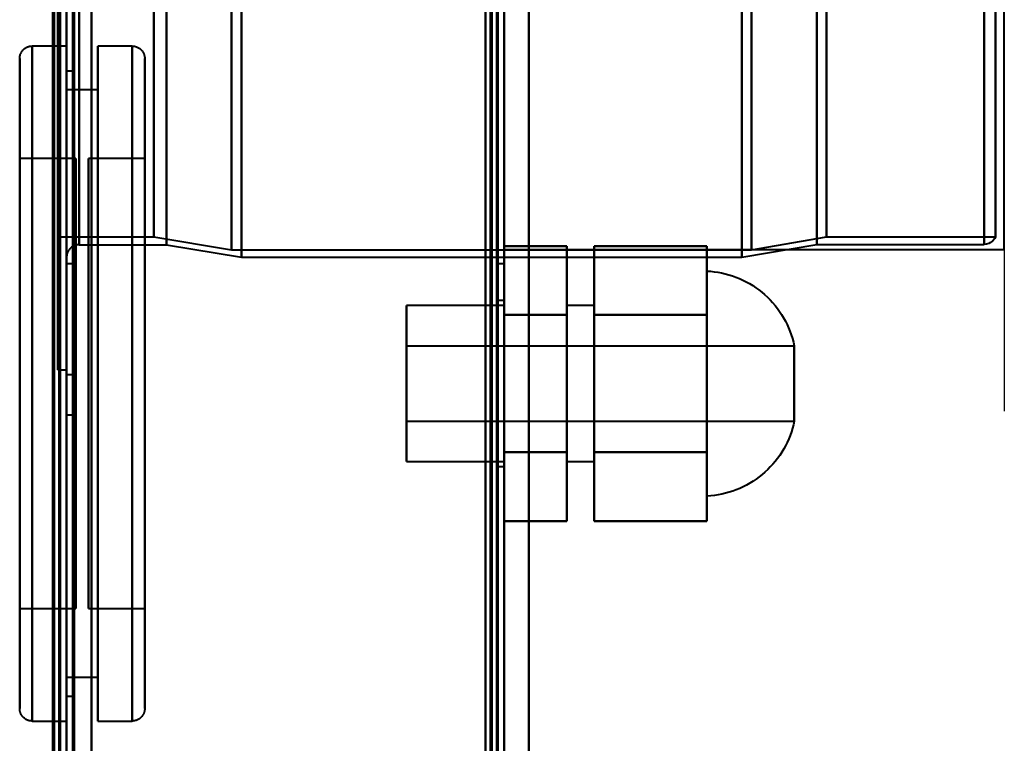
# Model space of a CAD drawing. Header units: millimetres. Extents: x -1352 to 2139, y -120 to 1010.
# Tile 64 of 77: x 494 to 573, y 548 to 606. Entities that reach past the tile are written whole.
import ezdxf

# ---------------------------------------------------------------- set-up
doc = ezdxf.new("R2010")
doc.units = ezdxf.units.MM
doc.layers.add('A-GENM', color=13, linetype='Continuous', lineweight=40)
doc.layers.add('G-IMPT', color=8, linetype='Continuous', lineweight=40)

# ---------------------------------------------------------------- blocks, each defined once
blk = doc.blocks.new('Maintenance r21 - Maintenance r21-751643-Avant')
at = {"layer": 'A-GENM'}
for p, q in [((535, 1.653), (535, 939.653)), ((535, 939.653), (535, 1.653))]:
    blk.add_line(p, q, dxfattribs=at)
blk = doc.blocks.new('NEXA 700 CALQUES_dwg-751640-Avant')
at = {"layer": 'G-IMPT'}
for p, q in [((533.03, 128.972), (533.03, 937.772)), ((497.53, 129.472), (497.53, 902.272)), ((498.03, 902.272), (498.03, 129.472)), ((498.03, 587.372), (498.03, 839.372)), ((499.03, 838.372), (499.03, 588.372)), ((497.33, 588.998), (497.33, 837.746)), ((497.33, 588.998), (497.33, 837.746)), ((533.03, 271.672), (533.03, 745.072)), ((497.33, 713.372), (497.33, 588.998)), ((497.33, 713.372), (497.33, 588.998)), ((497.33, 713.372), (497.33, 578.372)), ((497.33, 578.372), (497.33, 713.372)), ((498.03, 587.372), (498.03, 713.372)), ((498.03, 586.872), (498.03, 713.372)), ((498.03, 713.372), (498.03, 587.372)), ((498.03, 713.372), (498.03, 578.372)), ((498.03, 578.372), (498.03, 713.372)), ((498.03, 713.372), (498.03, 586.872)), ((498.53, 586.872), (498.53, 713.372)), ((498.53, 713.372), (498.53, 586.872)), ((499.03, 588.372), (499.03, 713.372)), ((499.03, 713.372), (499.03, 588.372)), ((505.02, 713.372), (505.02, 588.998)), ((505.02, 588.998), (505.02, 713.372)), ((506.03, 588.372), (506.03, 713.372)), ((506.03, 713.372), (506.03, 588.372)), ((511.228, 713.372), (511.228, 587.964)), ((511.228, 587.964), (511.228, 713.372)), ((512.03, 587.372), (512.03, 713.372)), ((512.03, 713.372), (512.03, 587.372)), ((532.53, 713.372), (532.53, 586.872)), ((532.53, 586.872), (532.53, 713.372)), ((533.03, 586.872), (533.03, 713.372)), ((533.03, 713.372), (533.03, 586.872)), ((552.03, 587.372), (552.03, 713.372)), ((552.03, 713.372), (552.03, 587.372)), ((552.803, 713.372), (552.803, 587.964)), ((552.803, 587.964), (552.803, 713.372)), ((558.03, 588.407), (558.03, 713.372)), ((558.03, 713.372), (558.03, 588.407)), ((558.803, 713.372), (558.803, 588.998)), ((558.803, 588.998), (558.803, 713.372)), ((571.418, 713.372), (571.418, 588.407)), ((571.418, 588.407), (571.418, 713.372)), ((572.33, 713.372), (572.33, 588.998)), ((572.33, 588.998), (572.33, 713.372)), ((498.03, 604.272), (495.28, 604.272)), ((495.28, 604.272), (495.28, 550.272)), ((495.28, 604.272), (495.28, 550.272)), ((495.28, 577.272), (495.28, 604.272)), ((495.28, 577.272), (495.28, 604.272)), ((498.03, 604.272), (498.03, 577.272)), ((498.03, 550.272), (498.03, 604.272)), ((498.03, 550.272), (498.03, 604.272)), ((503.28, 604.272), (500.53, 604.272)), ((500.53, 577.272), (500.53, 604.272)), ((500.53, 604.272), (500.53, 577.272)), ((503.28, 577.272), (503.28, 604.272)), ((503.28, 550.272), (503.28, 604.272)), ((503.28, 604.272), (503.28, 577.272)), ((494.28, 603.272), (494.28, 577.272)), ((494.28, 577.272), (494.28, 603.272)), ((494.28, 551.272), (494.28, 603.272)), ((504.28, 577.272), (504.28, 603.272)), ((504.28, 603.272), (504.28, 577.272)), ((504.28, 603.272), (504.28, 551.272)), ((498.53, 602.272), (498.03, 602.272)), ((498.03, 577.272), (498.03, 602.272)), ((498.03, 602.272), (498.03, 577.272)), ((498.53, 577.272), (498.53, 602.272)), ((498.53, 602.272), (498.53, 577.272)), ((500.53, 600.772), (498.03, 600.772)), ((498.03, 577.272), (498.03, 600.772)), ((498.03, 600.772), (498.03, 577.272)), ((500.53, 577.272), (500.53, 600.772)), ((500.53, 600.772), (500.53, 577.272)), ((498.78, 595.272), (494.28, 595.272)), ((494.28, 595.272), (494.28, 577.272)), ((494.28, 577.272), (494.28, 595.272)), ((498.78, 595.272), (498.78, 577.272)), ((498.78, 577.272), (498.78, 595.272)), ((504.28, 595.272), (499.78, 595.272)), ((499.78, 559.272), (499.78, 595.272)), ((499.78, 559.272), (499.78, 595.272)), ((499.78, 595.272), (499.78, 577.272)), ((504.28, 577.272), (504.28, 595.272)), ((504.28, 595.272), (504.28, 559.272)), ((504.28, 595.272), (504.28, 559.272)), ((497.33, 588.998), (505.02, 588.998)), ((499.03, 588.372), (506.03, 588.372)), ((505.02, 588.998), (511.228, 587.964)), ((506.03, 588.372), (512.03, 587.372)), ((552.03, 587.372), (558.03, 588.407)), ((552.803, 587.964), (558.803, 588.998)), ((558.03, 588.407), (571.418, 588.407)), ((558.803, 588.998), (572.33, 588.998)), ((511.228, 587.964), (552.803, 587.964)), ((498.03, 586.872), (498.53, 586.872)), ((512.03, 587.372), (552.03, 587.372)), ((532.53, 586.872), (533.03, 586.872)), ((549.23, 568.272), (549.23, 586.272)), ((549.23, 577.272), (549.23, 586.272)), ((549.23, 586.272), (549.23, 577.272)), ((533.03, 583.922), (532.53, 583.922)), ((532.53, 583.922), (532.53, 577.272)), ((532.53, 577.272), (532.53, 583.922)), ((533.03, 583.922), (533.03, 577.272)), ((533.03, 577.272), (533.03, 583.922)), ((533.03, 583.522), (525.23, 583.522)), ((525.23, 583.522), (525.23, 571.022)), ((525.23, 583.522), (525.23, 571.022)), ((525.23, 577.272), (525.23, 583.522)), ((533.03, 583.522), (533.03, 577.272)), ((533.03, 571.022), (533.03, 583.522)), ((533.03, 571.022), (533.03, 583.522)), ((540.23, 583.522), (538.03, 583.522)), ((538.03, 577.272), (538.03, 583.522)), ((538.03, 583.522), (538.03, 577.272)), ((540.23, 577.272), (540.23, 583.522)), ((540.23, 583.522), (540.23, 577.272)), ((556.23, 580.272), (525.23, 580.272)), ((525.23, 580.272), (525.23, 577.272)), ((525.23, 577.272), (525.23, 580.272)), ((556.23, 580.272), (556.23, 574.272)), ((556.23, 580.272), (556.23, 577.272)), ((556.23, 577.272), (556.23, 580.272)), ((497.33, 578.372), (498.03, 578.372)), ((494.28, 577.272), (494.28, 559.272)), ((494.28, 577.272), (494.28, 551.272)), ((494.28, 559.272), (494.28, 577.272)), ((494.28, 551.272), (494.28, 577.272)), ((495.28, 550.272), (495.28, 577.272)), ((498.53, 577.972), (498.03, 577.972)), ((498.03, 577.972), (498.03, 576.372)), ((498.03, 576.372), (498.03, 577.972)), ((498.03, 553.772), (498.03, 577.272)), ((498.03, 552.272), (498.03, 577.272)), ((498.03, 577.272), (498.03, 553.772)), ((498.03, 577.272), (498.03, 552.272)), ((498.03, 577.272), (498.03, 550.272)), ((498.03, 577.272), (498.03, 550.272)), ((498.53, 576.372), (498.53, 577.972)), ((498.53, 577.972), (498.53, 576.372)), ((498.53, 552.272), (498.53, 577.272)), ((498.53, 577.272), (498.53, 552.272)), ((498.78, 577.272), (498.78, 559.272)), ((498.78, 559.272), (498.78, 577.272)), ((499.78, 577.272), (499.78, 559.272)), ((499.78, 577.272), (499.78, 559.272)), ((500.53, 550.272), (500.53, 577.272)), ((500.53, 577.272), (500.53, 550.272)), ((500.53, 553.772), (500.53, 577.272)), ((500.53, 577.272), (500.53, 553.772)), ((503.28, 550.272), (503.28, 577.272)), ((503.28, 577.272), (503.28, 550.272)), ((504.28, 559.272), (504.28, 577.272)), ((504.28, 559.272), (504.28, 577.272)), ((504.28, 551.272), (504.28, 577.272)), ((504.28, 577.272), (504.28, 551.272)), ((525.23, 577.272), (525.23, 574.272)), ((525.23, 574.272), (525.23, 577.272)), ((525.23, 571.022), (525.23, 577.272)), ((525.23, 571.022), (525.23, 577.272)), ((532.53, 577.272), (532.53, 570.622)), ((532.53, 570.622), (532.53, 577.272)), ((533.03, 577.272), (533.03, 571.022)), ((533.03, 577.272), (533.03, 571.022)), ((533.03, 577.272), (533.03, 570.622)), ((533.03, 570.622), (533.03, 577.272)), ((538.03, 571.022), (538.03, 577.272)), ((538.03, 577.272), (538.03, 571.022)), ((540.23, 571.022), (540.23, 577.272)), ((540.23, 577.272), (540.23, 571.022)), ((549.23, 568.272), (549.23, 577.272)), ((549.23, 577.272), (549.23, 568.272)), ((556.23, 577.272), (556.23, 574.272)), ((556.23, 574.272), (556.23, 577.272)), ((498.03, 576.372), (498.03, 574.772)), ((498.03, 574.772), (498.03, 576.372)), ((498.53, 574.772), (498.53, 576.372)), ((498.53, 576.372), (498.53, 574.772)), ((498.03, 574.772), (498.53, 574.772)), ((525.23, 574.272), (556.23, 574.272)), ((525.23, 571.022), (533.03, 571.022)), ((538.03, 571.022), (540.23, 571.022)), ((532.53, 570.622), (533.03, 570.622)), ((494.28, 559.272), (498.78, 559.272)), ((499.78, 559.272), (504.28, 559.272)), ((498.03, 553.772), (500.53, 553.772)), ((498.03, 552.272), (498.53, 552.272)), ((495.28, 550.272), (498.03, 550.272)), ((500.53, 550.272), (503.28, 550.272))]:
    blk.add_line(p, q, dxfattribs=at)
at = {"layer": 'G-IMPT', "flags": 128}
for points in [[(531.93, 129.472), (531.93, 331.422), (531.93, 533.372), (531.93, 735.322), (531.93, 937.272)], [(531.93, 937.272), (531.93, 735.322), (531.93, 533.372), (531.93, 331.422), (531.93, 129.472)], [(531.93, 129.472), (531.93, 331.422), (531.93, 533.372), (531.93, 735.322), (531.93, 937.272)], [(532.03, 937.272), (532.03, 735.322), (532.03, 533.372), (532.03, 331.422), (532.03, 129.472)], [(532.03, 129.472), (532.03, 331.422), (532.03, 533.372), (532.03, 735.322), (532.03, 937.272)], [(532.03, 937.272), (532.03, 735.322), (532.03, 533.372), (532.03, 331.422), (532.03, 129.472)], [(532.43, 937.772), (532.43, 735.572), (532.43, 533.372), (532.43, 331.172), (532.43, 128.972)], [(532.43, 128.972), (532.43, 331.172), (532.43, 533.372), (532.43, 735.572), (532.43, 937.772)], [(532.43, 937.772), (532.43, 735.572), (532.43, 533.372), (532.43, 331.172), (532.43, 128.972)], [(532.53, 128.972), (532.53, 331.172), (532.53, 533.372), (532.53, 735.572), (532.53, 937.772)], [(532.53, 937.272), (532.53, 735.322), (532.53, 533.372), (532.53, 331.422), (532.53, 129.472)], [(532.53, 129.472), (532.53, 331.422), (532.53, 533.372), (532.53, 735.322), (532.53, 937.272)], [(532.53, 937.272), (532.53, 735.322), (532.53, 533.372), (532.53, 331.422), (532.53, 129.472)], [(532.53, 129.472), (532.53, 331.422), (532.53, 533.372), (532.53, 735.322), (532.53, 937.272)], [(532.53, 937.272), (532.53, 735.322), (532.53, 533.372), (532.53, 331.422), (532.53, 129.472)], [(532.53, 129.472), (532.53, 331.422), (532.53, 533.372), (532.53, 735.322), (532.53, 937.272)], [(533.03, 128.972), (533.03, 331.172), (533.03, 533.372), (533.03, 735.572), (533.03, 937.772)], [(533.03, 937.772), (533.03, 735.572), (533.03, 533.372), (533.03, 331.172), (533.03, 128.972)], [(497.43, 902.772), (497.43, 709.322), (497.43, 515.872), (497.43, 322.422), (497.43, 128.972)], [(497.43, 128.972), (497.43, 322.422), (497.43, 515.872), (497.43, 709.322), (497.43, 902.772)], [(497.43, 128.972), (497.43, 322.422), (497.43, 515.872), (497.43, 709.322), (497.43, 902.772)], [(497.53, 902.772), (497.53, 709.322), (497.53, 515.872), (497.53, 322.422), (497.53, 128.972)], [(498.03, 902.772), (498.03, 709.322), (498.03, 515.872), (498.03, 322.422), (498.03, 128.972)], [(498.03, 128.972), (498.03, 322.422), (498.03, 515.872), (498.03, 709.322), (498.03, 902.772)], [(500.03, 128.972), (500.03, 322.422), (500.03, 515.872), (500.03, 709.322), (500.03, 902.772)], [(500.03, 902.772), (500.03, 709.322), (500.03, 515.872), (500.03, 322.422), (500.03, 128.972)], [(500.03, 128.972), (500.03, 322.422), (500.03, 515.872), (500.03, 709.322), (500.03, 902.772)], [(500.03, 902.772), (500.03, 709.322), (500.03, 515.872), (500.03, 322.422), (500.03, 128.972)], [(532.43, 128.972), (532.43, 322.422), (532.43, 515.872), (532.43, 709.322), (532.43, 902.772)], [(532.43, 902.772), (532.43, 709.322), (532.43, 515.872), (532.43, 322.422), (532.43, 128.972)], [(532.43, 128.972), (532.43, 322.422), (532.43, 515.872), (532.43, 709.322), (532.43, 902.772)], [(532.53, 902.772), (532.53, 709.322), (532.53, 515.872), (532.53, 322.422), (532.53, 128.972)], [(533.03, 902.772), (533.03, 709.322), (533.03, 515.872), (533.03, 322.422), (533.03, 128.972)], [(533.03, 128.972), (533.03, 322.422), (533.03, 515.872), (533.03, 709.322), (533.03, 902.772)], [(496.93, 161.372), (496.93, 346.597), (496.93, 531.822), (496.93, 717.047), (496.93, 902.272)], [(496.93, 902.272), (496.93, 717.047), (496.93, 531.822), (496.93, 346.597), (496.93, 161.372)], [(497.03, 129.372), (497.03, 322.622), (497.03, 515.872), (497.03, 709.122), (497.03, 902.372)], [(497.03, 902.372), (497.03, 709.122), (497.03, 515.872), (497.03, 322.622), (497.03, 129.372)], [(497.03, 902.272), (497.03, 709.072), (497.03, 515.872), (497.03, 322.672), (497.03, 129.472)], [(497.03, 129.472), (497.03, 322.672), (497.03, 515.872), (497.03, 709.072), (497.03, 902.272)], [(497.53, 129.472), (497.53, 322.672), (497.53, 515.872), (497.53, 709.072), (497.53, 902.272)], [(497.53, 902.272), (497.53, 709.072), (497.53, 515.872), (497.53, 322.672), (497.53, 129.472)], [(497.53, 129.472), (497.53, 322.672), (497.53, 515.872), (497.53, 709.072), (497.53, 902.272)], [(497.53, 902.272), (497.53, 709.072), (497.53, 515.872), (497.53, 322.672), (497.53, 129.472)], [(497.53, 129.472), (497.53, 322.672), (497.53, 515.872), (497.53, 709.072), (497.53, 902.272)], [(497.53, 902.272), (497.53, 709.072), (497.53, 515.872), (497.53, 322.672), (497.53, 129.472)], [(498.03, 902.272), (498.03, 717.047), (498.03, 531.822), (498.03, 346.597), (498.03, 161.372)], [(498.03, 902.272), (498.03, 709.072), (498.03, 515.872), (498.03, 322.672), (498.03, 129.472)], [(498.03, 161.372), (498.03, 346.597), (498.03, 531.822), (498.03, 717.047), (498.03, 902.272)], [(498.03, 129.472), (498.03, 322.672), (498.03, 515.872), (498.03, 709.072), (498.03, 902.272)], [(498.03, 902.272), (498.03, 709.072), (498.03, 515.872), (498.03, 322.672), (498.03, 129.472)], [(498.03, 129.472), (498.03, 322.672), (498.03, 515.872), (498.03, 709.072), (498.03, 902.272)], [(498.53, 129.472), (498.53, 322.672), (498.53, 515.872), (498.53, 709.072), (498.53, 902.272)], [(498.53, 902.272), (498.53, 709.072), (498.53, 515.872), (498.53, 322.672), (498.53, 129.472)], [(498.63, 129.472), (498.63, 322.672), (498.63, 515.872), (498.63, 709.072), (498.63, 902.272)], [(498.63, 902.272), (498.63, 709.072), (498.63, 515.872), (498.63, 322.672), (498.63, 129.472)], [(498.63, 902.272), (498.63, 709.072), (498.63, 515.872), (498.63, 322.672), (498.63, 129.472)], [(498.63, 129.472), (498.63, 322.672), (498.63, 515.872), (498.63, 709.072), (498.63, 902.272)], [(498.63, 129.472), (498.63, 322.672), (498.63, 515.872), (498.63, 709.072), (498.63, 902.272)], [(498.63, 902.272), (498.63, 709.072), (498.63, 515.872), (498.63, 322.672), (498.63, 129.472)], [(500.03, 902.272), (500.03, 709.072), (500.03, 515.872), (500.03, 322.672), (500.03, 129.472)], [(500.03, 129.472), (500.03, 322.672), (500.03, 515.872), (500.03, 709.072), (500.03, 902.272)], [(500.03, 129.472), (500.03, 322.672), (500.03, 515.872), (500.03, 709.072), (500.03, 902.272)], [(500.03, 902.272), (500.03, 709.072), (500.03, 515.872), (500.03, 322.672), (500.03, 129.472)], [(531.53, 129.472), (531.53, 322.672), (531.53, 515.872), (531.53, 709.072), (531.53, 902.272)], [(531.53, 902.272), (531.53, 709.072), (531.53, 515.872), (531.53, 322.672), (531.53, 129.472)], [(531.53, 129.472), (531.53, 322.672), (531.53, 515.872), (531.53, 709.072), (531.53, 902.272)], [(531.53, 902.272), (531.53, 709.072), (531.53, 515.872), (531.53, 322.672), (531.53, 129.472)], [(531.53, 271.672), (531.53, 390.022), (531.53, 508.372), (531.53, 626.722), (531.53, 745.072)], [(531.53, 745.072), (531.53, 626.722), (531.53, 508.372), (531.53, 390.022), (531.53, 271.672)], [(531.53, 271.672), (531.53, 390.022), (531.53, 508.372), (531.53, 626.722), (531.53, 745.072)], [(531.53, 745.072), (531.53, 626.722), (531.53, 508.372), (531.53, 390.022), (531.53, 271.672)], [(532.43, 745.072), (532.43, 626.722), (532.43, 508.372), (532.43, 390.022), (532.43, 271.672)], [(532.43, 745.072), (532.43, 626.722), (532.43, 508.372), (532.43, 390.022), (532.43, 271.672)], [(532.43, 271.672), (532.43, 390.022), (532.43, 508.372), (532.43, 626.722), (532.43, 745.072)], [(532.53, 271.672), (532.53, 390.022), (532.53, 508.372), (532.53, 626.722), (532.53, 745.072)], [(533.03, 745.072), (533.03, 626.722), (533.03, 508.372), (533.03, 390.022), (533.03, 271.672)], [(533.03, 271.672), (533.03, 390.022), (533.03, 508.372), (533.03, 626.722), (533.03, 745.072)], [(533.03, 271.672), (533.03, 390.022), (533.03, 508.372), (533.03, 626.722), (533.03, 745.072)], [(533.03, 745.072), (533.03, 626.722), (533.03, 508.372), (533.03, 390.022), (533.03, 271.672)], [(494.28, 603.272), (494.281, 603.312), (494.284, 603.352), (494.288, 603.392), (494.293, 603.432), (494.3, 603.471), (494.309, 603.51), (494.319, 603.549), (494.331, 603.587), (494.344, 603.625), (494.359, 603.662), (494.376, 603.698), (494.393, 603.734), (494.413, 603.769), (494.433, 603.803), (494.455, 603.837), (494.478, 603.869), (494.503, 603.901), (494.529, 603.932), (494.556, 603.961), (494.584, 603.99), (494.613, 604.017), (494.643, 604.043), (494.675, 604.068), (494.707, 604.091), (494.74, 604.114), (494.774, 604.135), (494.809, 604.154), (494.845, 604.172), (494.881, 604.189), (494.918, 604.204), (494.956, 604.218), (494.994, 604.23), (495.032, 604.241), (495.071, 604.25), (495.11, 604.258), (495.15, 604.264), (495.19, 604.268), (495.23, 604.271), (495.27, 604.272), (495.28, 604.272)], [(503.28, 604.272), (503.32, 604.272), (503.36, 604.269), (503.4, 604.265), (503.44, 604.26), (503.479, 604.252), (503.518, 604.244), (503.557, 604.233), (503.595, 604.222), (503.633, 604.208), (503.67, 604.193), (503.706, 604.177), (503.742, 604.159), (503.777, 604.14), (503.812, 604.12), (503.845, 604.098), (503.878, 604.074), (503.909, 604.05), (503.94, 604.024), (503.969, 603.997), (503.998, 603.969), (504.025, 603.94), (504.051, 603.909), (504.076, 603.878), (504.1, 603.846), (504.122, 603.813), (504.143, 603.779), (504.162, 603.744), (504.18, 603.708), (504.197, 603.672), (504.212, 603.635), (504.226, 603.597), (504.238, 603.559), (504.249, 603.52), (504.258, 603.482), (504.266, 603.442), (504.272, 603.403), (504.276, 603.363), (504.279, 603.323), (504.28, 603.283), (504.28, 603.272)], [(494.28, 603.272), (494.28, 603.252), (494.28, 603.189), (494.28, 603.085), (494.28, 602.94), (494.28, 602.754), (494.28, 602.527), (494.28, 602.26), (494.28, 601.952), (494.28, 601.606), (494.28, 601.22), (494.28, 600.796), (494.28, 600.334), (494.28, 599.836), (494.28, 599.301), (494.28, 598.731), (494.28, 598.127), (494.28, 597.489), (494.28, 596.819), (494.28, 596.118), (494.28, 595.387), (494.28, 594.626), (494.28, 593.838), (494.28, 593.024), (494.28, 592.184), (494.28, 591.32), (494.28, 590.434), (494.28, 589.527), (494.28, 588.6), (494.28, 587.655), (494.28, 586.694), (494.28, 585.717), (494.28, 584.727), (494.28, 583.725), (494.28, 582.713), (494.28, 581.691), (494.28, 580.663), (494.28, 579.63), (494.28, 578.592), (494.28, 577.553), (494.28, 576.513), (494.28, 575.474), (494.28, 574.439), (494.28, 573.407), (494.28, 572.382), (494.28, 571.365), (494.28, 570.357), (494.28, 569.36), (494.28, 568.376), (494.28, 567.407), (494.28, 566.452), (494.28, 565.516), (494.28, 564.598), (494.28, 563.7), (494.28, 562.824), (494.28, 561.971), (494.28, 561.143), (494.28, 560.34), (494.28, 559.565), (494.28, 558.818), (494.28, 558.1), (494.28, 557.413), (494.28, 556.758), (494.28, 556.136), (494.28, 555.547), (494.28, 554.993), (494.28, 554.475), (494.28, 553.993), (494.28, 553.549), (494.28, 553.142), (494.28, 552.775), (494.28, 552.446), (494.28, 552.157), (494.28, 551.908), (494.28, 551.7), (494.28, 551.532), (494.28, 551.406), (494.28, 551.322), (494.28, 551.278), (494.28, 551.272)], [(494.28, 551.272), (494.28, 551.293), (494.28, 551.355), (494.28, 551.459), (494.28, 551.604), (494.28, 551.791), (494.28, 552.018), (494.28, 552.285), (494.28, 552.592), (494.28, 552.939), (494.28, 553.325), (494.28, 553.749), (494.28, 554.21), (494.28, 554.709), (494.28, 555.244), (494.28, 555.814), (494.28, 556.418), (494.28, 557.055), (494.28, 557.725), (494.28, 558.427), (494.28, 559.158), (494.28, 559.918), (494.28, 560.706), (494.28, 561.521), (494.28, 562.361), (494.28, 563.224), (494.28, 564.111), (494.28, 565.018), (494.28, 565.945), (494.28, 566.889), (494.28, 567.851), (494.28, 568.828), (494.28, 569.818), (494.28, 570.82), (494.28, 571.832), (494.28, 572.853), (494.28, 573.881), (494.28, 574.915), (494.28, 575.952), (494.28, 576.992), (494.28, 578.031), (494.28, 579.07), (494.28, 580.106), (494.28, 581.137), (494.28, 582.162), (494.28, 583.18), (494.28, 584.187), (494.28, 585.184), (494.28, 586.168), (494.28, 587.138), (494.28, 588.092), (494.28, 589.029), (494.28, 589.947), (494.28, 590.845), (494.28, 591.72), (494.28, 592.573), (494.28, 593.402), (494.28, 594.204), (494.28, 594.98), (494.28, 595.727), (494.28, 596.445), (494.28, 597.131), (494.28, 597.787), (494.28, 598.409), (494.28, 598.998), (494.28, 599.551), (494.28, 600.07), (494.28, 600.551), (494.28, 600.996), (494.28, 601.402), (494.28, 601.77), (494.28, 602.099), (494.28, 602.388), (494.28, 602.637), (494.28, 602.845), (494.28, 603.012), (494.28, 603.138), (494.28, 603.223), (494.28, 603.266), (494.28, 603.272)], [(504.28, 551.272), (504.28, 551.293), (504.28, 551.355), (504.28, 551.459), (504.28, 551.604), (504.28, 551.791), (504.28, 552.018), (504.28, 552.285), (504.28, 552.592), (504.28, 552.939), (504.28, 553.325), (504.28, 553.749), (504.28, 554.21), (504.28, 554.709), (504.28, 555.244), (504.28, 555.814), (504.28, 556.418), (504.28, 557.055), (504.28, 557.725), (504.28, 558.427), (504.28, 559.158), (504.28, 559.918), (504.28, 560.706), (504.28, 561.521), (504.28, 562.361), (504.28, 563.224), (504.28, 564.111), (504.28, 565.018), (504.28, 565.945), (504.28, 566.889), (504.28, 567.851), (504.28, 568.828), (504.28, 569.818), (504.28, 570.82), (504.28, 571.832), (504.28, 572.853), (504.28, 573.881), (504.28, 574.915), (504.28, 575.952), (504.28, 576.992), (504.28, 578.031), (504.28, 579.07), (504.28, 580.106), (504.28, 581.137), (504.28, 582.162), (504.28, 583.18), (504.28, 584.187), (504.28, 585.184), (504.28, 586.168), (504.28, 587.138), (504.28, 588.092), (504.28, 589.029), (504.28, 589.947), (504.28, 590.845), (504.28, 591.72), (504.28, 592.573), (504.28, 593.402), (504.28, 594.204), (504.28, 594.98), (504.28, 595.727), (504.28, 596.445), (504.28, 597.131), (504.28, 597.787), (504.28, 598.409), (504.28, 598.998), (504.28, 599.551), (504.28, 600.07), (504.28, 600.551), (504.28, 600.996), (504.28, 601.402), (504.28, 601.77), (504.28, 602.099), (504.28, 602.388), (504.28, 602.637), (504.28, 602.845), (504.28, 603.012), (504.28, 603.138), (504.28, 603.223), (504.28, 603.266), (504.28, 603.272)], [(504.28, 603.272), (504.28, 603.252), (504.28, 603.189), (504.28, 603.085), (504.28, 602.94), (504.28, 602.754), (504.28, 602.527), (504.28, 602.26), (504.28, 601.952), (504.28, 601.606), (504.28, 601.22), (504.28, 600.796), (504.28, 600.334), (504.28, 599.836), (504.28, 599.301), (504.28, 598.731), (504.28, 598.127), (504.28, 597.489), (504.28, 596.819), (504.28, 596.118), (504.28, 595.387), (504.28, 594.626), (504.28, 593.838), (504.28, 593.024), (504.28, 592.184), (504.28, 591.32), (504.28, 590.434), (504.28, 589.527), (504.28, 588.6), (504.28, 587.655), (504.28, 586.694), (504.28, 585.717), (504.28, 584.727), (504.28, 583.725), (504.28, 582.713), (504.28, 581.691), (504.28, 580.663), (504.28, 579.63), (504.28, 578.592), (504.28, 577.553), (504.28, 576.513), (504.28, 575.474), (504.28, 574.439), (504.28, 573.407), (504.28, 572.382), (504.28, 571.365), (504.28, 570.357), (504.28, 569.36), (504.28, 568.376), (504.28, 567.407), (504.28, 566.452), (504.28, 565.516), (504.28, 564.598), (504.28, 563.7), (504.28, 562.824), (504.28, 561.971), (504.28, 561.143), (504.28, 560.34), (504.28, 559.565), (504.28, 558.818), (504.28, 558.1), (504.28, 557.413), (504.28, 556.758), (504.28, 556.136), (504.28, 555.547), (504.28, 554.993), (504.28, 554.475), (504.28, 553.993), (504.28, 553.549), (504.28, 553.142), (504.28, 552.775), (504.28, 552.446), (504.28, 552.157), (504.28, 551.908), (504.28, 551.7), (504.28, 551.532), (504.28, 551.406), (504.28, 551.322), (504.28, 551.278), (504.28, 551.272)], [(499.03, 588.372), (498.99, 588.372), (498.95, 588.369), (498.911, 588.365), (498.871, 588.36), (498.832, 588.352), (498.793, 588.344), (498.754, 588.333), (498.716, 588.322), (498.678, 588.308), (498.641, 588.293), (498.604, 588.277), (498.569, 588.259), (498.533, 588.24), (498.499, 588.22), (498.466, 588.198), (498.433, 588.174), (498.402, 588.15), (498.371, 588.124), (498.341, 588.097), (498.313, 588.069), (498.286, 588.04), (498.26, 588.009), (498.235, 587.978), (498.211, 587.946), (498.189, 587.913), (498.168, 587.879), (498.148, 587.844), (498.13, 587.808), (498.114, 587.772), (498.098, 587.735), (498.085, 587.697), (498.072, 587.659), (498.062, 587.62), (498.053, 587.582), (498.045, 587.542), (498.039, 587.503), (498.034, 587.463), (498.032, 587.423), (498.03, 587.383), (498.03, 587.372)], [(533.03, 582.772), (533.03, 584.147), (533.03, 585.522), (533.03, 586.897), (533.03, 588.272)], [(533.03, 588.272), (534.28, 588.272), (535.53, 588.272), (536.78, 588.272), (538.03, 588.272)], [(538.03, 588.272), (536.78, 588.272), (535.53, 588.272), (534.28, 588.272), (533.03, 588.272)], [(533.03, 588.272), (533.03, 586.897), (533.03, 585.522), (533.03, 584.147), (533.03, 582.772)], [(533.03, 582.772), (533.03, 584.147), (533.03, 585.522), (533.03, 586.897), (533.03, 588.272)], [(533.03, 588.272), (533.03, 586.897), (533.03, 585.522), (533.03, 584.147), (533.03, 582.772)], [(538.03, 582.772), (538.03, 584.147), (538.03, 585.522), (538.03, 586.897), (538.03, 588.272)], [(538.03, 588.272), (538.03, 586.897), (538.03, 585.522), (538.03, 584.147), (538.03, 582.772)], [(538.03, 588.272), (538.03, 586.897), (538.03, 585.522), (538.03, 584.147), (538.03, 582.772)], [(538.03, 582.772), (538.03, 584.147), (538.03, 585.522), (538.03, 586.897), (538.03, 588.272)], [(540.23, 582.772), (540.23, 584.147), (540.23, 585.522), (540.23, 586.897), (540.23, 588.272)], [(540.23, 588.272), (542.48, 588.272), (544.73, 588.272), (546.98, 588.272), (549.23, 588.272)], [(540.23, 588.272), (540.23, 586.897), (540.23, 585.522), (540.23, 584.147), (540.23, 582.772)], [(549.23, 588.272), (546.98, 588.272), (544.73, 588.272), (542.48, 588.272), (540.23, 588.272)], [(540.23, 582.772), (540.23, 584.147), (540.23, 585.522), (540.23, 586.897), (540.23, 588.272)], [(540.23, 588.272), (540.23, 586.897), (540.23, 585.522), (540.23, 584.147), (540.23, 582.772)], [(549.23, 582.772), (549.23, 584.147), (549.23, 585.522), (549.23, 586.897), (549.23, 588.272)], [(549.23, 588.272), (549.23, 586.897), (549.23, 585.522), (549.23, 584.147), (549.23, 582.772)], [(549.23, 588.272), (549.23, 586.897), (549.23, 585.522), (549.23, 584.147), (549.23, 582.772)], [(549.23, 582.772), (549.23, 584.147), (549.23, 585.522), (549.23, 586.897), (549.23, 588.272)], [(572.33, 588.998), (572.261, 588.87), (572.092, 588.669), (571.934, 588.55), (571.804, 588.485), (571.6, 588.424), (571.418, 588.407)], [(549.23, 586.272), (549.53, 586.252), (549.828, 586.22), (550.125, 586.177), (550.419, 586.121), (550.712, 586.053), (551.001, 585.974), (551.287, 585.884), (551.569, 585.782), (551.847, 585.669), (552.12, 585.545), (552.388, 585.41), (552.65, 585.264), (552.907, 585.108), (553.156, 584.942), (553.399, 584.766), (553.635, 584.581), (553.863, 584.386), (554.083, 584.182), (554.295, 583.97), (554.498, 583.749), (554.693, 583.52), (554.878, 583.284), (555.053, 583.041), (555.218, 582.79), (555.374, 582.534), (555.518, 582.271), (555.653, 582.003), (555.776, 581.729), (555.889, 581.451), (555.99, 581.169), (556.08, 580.883), (556.158, 580.593), (556.225, 580.301), (556.23, 580.272)], [(533.03, 571.772), (533.03, 574.522), (533.03, 577.272), (533.03, 580.022), (533.03, 582.772)], [(533.03, 582.772), (534.28, 582.772), (535.53, 582.772), (536.78, 582.772), (538.03, 582.772)], [(538.03, 582.772), (536.78, 582.772), (535.53, 582.772), (534.28, 582.772), (533.03, 582.772)], [(533.03, 582.772), (534.28, 582.772), (535.53, 582.772), (536.78, 582.772), (538.03, 582.772)], [(538.03, 582.772), (536.78, 582.772), (535.53, 582.772), (534.28, 582.772), (533.03, 582.772)], [(533.03, 582.772), (533.03, 580.022), (533.03, 577.272), (533.03, 574.522), (533.03, 571.772)], [(533.03, 571.772), (533.03, 574.522), (533.03, 577.272), (533.03, 580.022), (533.03, 582.772)], [(533.03, 582.772), (533.03, 580.022), (533.03, 577.272), (533.03, 574.522), (533.03, 571.772)], [(538.03, 571.772), (538.03, 574.522), (538.03, 577.272), (538.03, 580.022), (538.03, 582.772)], [(538.03, 582.772), (538.03, 580.022), (538.03, 577.272), (538.03, 574.522), (538.03, 571.772)], [(538.03, 582.772), (538.03, 580.022), (538.03, 577.272), (538.03, 574.522), (538.03, 571.772)], [(538.03, 571.772), (538.03, 574.522), (538.03, 577.272), (538.03, 580.022), (538.03, 582.772)], [(540.23, 571.772), (540.23, 574.522), (540.23, 577.272), (540.23, 580.022), (540.23, 582.772)], [(540.23, 582.772), (542.48, 582.772), (544.73, 582.772), (546.98, 582.772), (549.23, 582.772)], [(549.23, 582.772), (546.98, 582.772), (544.73, 582.772), (542.48, 582.772), (540.23, 582.772)], [(540.23, 582.772), (542.48, 582.772), (544.73, 582.772), (546.98, 582.772), (549.23, 582.772)], [(549.23, 582.772), (546.98, 582.772), (544.73, 582.772), (542.48, 582.772), (540.23, 582.772)], [(540.23, 582.772), (540.23, 580.022), (540.23, 577.272), (540.23, 574.522), (540.23, 571.772)], [(540.23, 571.772), (540.23, 574.522), (540.23, 577.272), (540.23, 580.022), (540.23, 582.772)], [(540.23, 582.772), (540.23, 580.022), (540.23, 577.272), (540.23, 574.522), (540.23, 571.772)], [(549.23, 571.772), (549.23, 574.522), (549.23, 577.272), (549.23, 580.022), (549.23, 582.772)], [(549.23, 582.772), (549.23, 580.022), (549.23, 577.272), (549.23, 574.522), (549.23, 571.772)], [(549.23, 582.772), (549.23, 580.022), (549.23, 577.272), (549.23, 574.522), (549.23, 571.772)], [(549.23, 571.772), (549.23, 574.522), (549.23, 577.272), (549.23, 580.022), (549.23, 582.772)], [(556.23, 574.272), (556.165, 573.98), (556.088, 573.69), (555.999, 573.403), (555.899, 573.12), (555.787, 572.842), (555.665, 572.568), (555.532, 572.299), (555.388, 572.036), (555.234, 571.779), (555.069, 571.528), (554.895, 571.284), (554.711, 571.047), (554.518, 570.817), (554.315, 570.596), (554.104, 570.383), (553.885, 570.178), (553.657, 569.982), (553.422, 569.796), (553.18, 569.619), (552.931, 569.452), (552.675, 569.295), (552.414, 569.149), (552.146, 569.013), (551.874, 568.887), (551.596, 568.773), (551.314, 568.67), (551.029, 568.578), (550.74, 568.498), (550.448, 568.43), (550.153, 568.373), (549.857, 568.328), (549.558, 568.295), (549.259, 568.274), (549.23, 568.272)], [(533.03, 566.272), (533.03, 567.647), (533.03, 569.022), (533.03, 570.397), (533.03, 571.772)], [(533.03, 571.772), (534.28, 571.772), (535.53, 571.772), (536.78, 571.772), (538.03, 571.772)], [(538.03, 571.772), (536.78, 571.772), (535.53, 571.772), (534.28, 571.772), (533.03, 571.772)], [(533.03, 571.772), (534.28, 571.772), (535.53, 571.772), (536.78, 571.772), (538.03, 571.772)], [(538.03, 571.772), (536.78, 571.772), (535.53, 571.772), (534.28, 571.772), (533.03, 571.772)], [(533.03, 571.772), (533.03, 570.397), (533.03, 569.022), (533.03, 567.647), (533.03, 566.272)], [(533.03, 566.272), (533.03, 567.647), (533.03, 569.022), (533.03, 570.397), (533.03, 571.772)], [(533.03, 571.772), (533.03, 570.397), (533.03, 569.022), (533.03, 567.647), (533.03, 566.272)], [(538.03, 571.772), (538.03, 570.397), (538.03, 569.022), (538.03, 567.647), (538.03, 566.272)], [(538.03, 566.272), (538.03, 567.647), (538.03, 569.022), (538.03, 570.397), (538.03, 571.772)], [(538.03, 571.772), (538.03, 570.397), (538.03, 569.022), (538.03, 567.647), (538.03, 566.272)], [(538.03, 566.272), (538.03, 567.647), (538.03, 569.022), (538.03, 570.397), (538.03, 571.772)], [(540.23, 571.772), (540.23, 570.397), (540.23, 569.022), (540.23, 567.647), (540.23, 566.272)], [(549.23, 571.772), (546.98, 571.772), (544.73, 571.772), (542.48, 571.772), (540.23, 571.772)], [(540.23, 566.272), (540.23, 567.647), (540.23, 569.022), (540.23, 570.397), (540.23, 571.772)], [(540.23, 571.772), (542.48, 571.772), (544.73, 571.772), (546.98, 571.772), (549.23, 571.772)], [(549.23, 571.772), (546.98, 571.772), (544.73, 571.772), (542.48, 571.772), (540.23, 571.772)], [(540.23, 571.772), (542.48, 571.772), (544.73, 571.772), (546.98, 571.772), (549.23, 571.772)], [(540.23, 571.772), (540.23, 570.397), (540.23, 569.022), (540.23, 567.647), (540.23, 566.272)], [(540.23, 566.272), (540.23, 567.647), (540.23, 569.022), (540.23, 570.397), (540.23, 571.772)], [(549.23, 571.772), (549.23, 570.397), (549.23, 569.022), (549.23, 567.647), (549.23, 566.272)], [(549.23, 566.272), (549.23, 567.647), (549.23, 569.022), (549.23, 570.397), (549.23, 571.772)], [(549.23, 566.272), (549.23, 567.647), (549.23, 569.022), (549.23, 570.397), (549.23, 571.772)], [(549.23, 571.772), (549.23, 570.397), (549.23, 569.022), (549.23, 567.647), (549.23, 566.272)], [(538.03, 566.272), (536.78, 566.272), (535.53, 566.272), (534.28, 566.272), (533.03, 566.272)], [(533.03, 566.272), (534.28, 566.272), (535.53, 566.272), (536.78, 566.272), (538.03, 566.272)], [(540.23, 566.272), (542.48, 566.272), (544.73, 566.272), (546.98, 566.272), (549.23, 566.272)], [(549.23, 566.272), (546.98, 566.272), (544.73, 566.272), (542.48, 566.272), (540.23, 566.272)], [(495.28, 550.272), (495.24, 550.273), (495.2, 550.276), (495.161, 550.279), (495.121, 550.285), (495.082, 550.292), (495.043, 550.301), (495.004, 550.311), (494.966, 550.323), (494.928, 550.336), (494.891, 550.351), (494.854, 550.368), (494.819, 550.385), (494.783, 550.404), (494.749, 550.425), (494.716, 550.447), (494.683, 550.47), (494.652, 550.495), (494.621, 550.52), (494.591, 550.547), (494.563, 550.576), (494.536, 550.605), (494.51, 550.635), (494.485, 550.666), (494.461, 550.699), (494.439, 550.732), (494.418, 550.766), (494.398, 550.801), (494.38, 550.837), (494.364, 550.873), (494.348, 550.91), (494.335, 550.948), (494.322, 550.986), (494.312, 551.024), (494.303, 551.063), (494.295, 551.102), (494.289, 551.142), (494.284, 551.182), (494.282, 551.222), (494.28, 551.262), (494.28, 551.272)], [(504.28, 551.272), (504.28, 551.232), (504.277, 551.192), (504.273, 551.153), (504.268, 551.113), (504.26, 551.074), (504.252, 551.035), (504.241, 550.996), (504.23, 550.958), (504.216, 550.92), (504.201, 550.883), (504.185, 550.846), (504.167, 550.811), (504.148, 550.775), (504.128, 550.741), (504.106, 550.708), (504.082, 550.675), (504.058, 550.644), (504.032, 550.613), (504.005, 550.583), (503.977, 550.555), (503.948, 550.528), (503.918, 550.502), (503.886, 550.477), (503.854, 550.453), (503.821, 550.431), (503.787, 550.41), (503.752, 550.39), (503.716, 550.372), (503.68, 550.356), (503.643, 550.34), (503.605, 550.327), (503.567, 550.314), (503.529, 550.304), (503.49, 550.294), (503.45, 550.287), (503.411, 550.281), (503.371, 550.276), (503.331, 550.274), (503.291, 550.272), (503.28, 550.272)]]:
    blk.add_lwpolyline(points, dxfattribs=at)
blk = doc.blocks.new('Souche connecteur circulaire R23 - Souche connecteur circulaire R23-751696-Avant')
at = {"layer": 'A-GENM'}
for p, q in [((533.03, 713), (533.03, 588)), ((573.03, 588), (573.03, 713)), ((533.03, 588), (573.03, 588))]:
    blk.add_line(p, q, dxfattribs=at)

msp = doc.modelspace()

# ---------------------------------------------------------------- linework, layer by layer
at = {"color": 94, "lineweight": 30}
msp.add_line((573.03, 588), (573.03, 838), dxfattribs=at)
msp.add_line((573.03, 588), (573.03, 838), dxfattribs=at)
at = {"color": 1, "lineweight": 30}
for p, q in [((573.03, 588), (573.03, 838)), ((573.03, 600.936), (573.03, 575.064))]:
    msp.add_line(p, q, dxfattribs=at)

# ---------------------------------------------------------------- block references
at = {"layer": 'A-GENM'}
for name in ['Maintenance r21 - Maintenance r21-751643-Avant', 'Souche connecteur circulaire R23 - Souche connecteur circulaire R23-751696-Avant']:
    msp.add_blockref(name, (0, 0), dxfattribs=at)
at = {"layer": 'G-IMPT'}
msp.add_blockref('NEXA 700 CALQUES_dwg-751640-Avant', (0, 0), dxfattribs=at)

doc.saveas('drawing.dxf')
